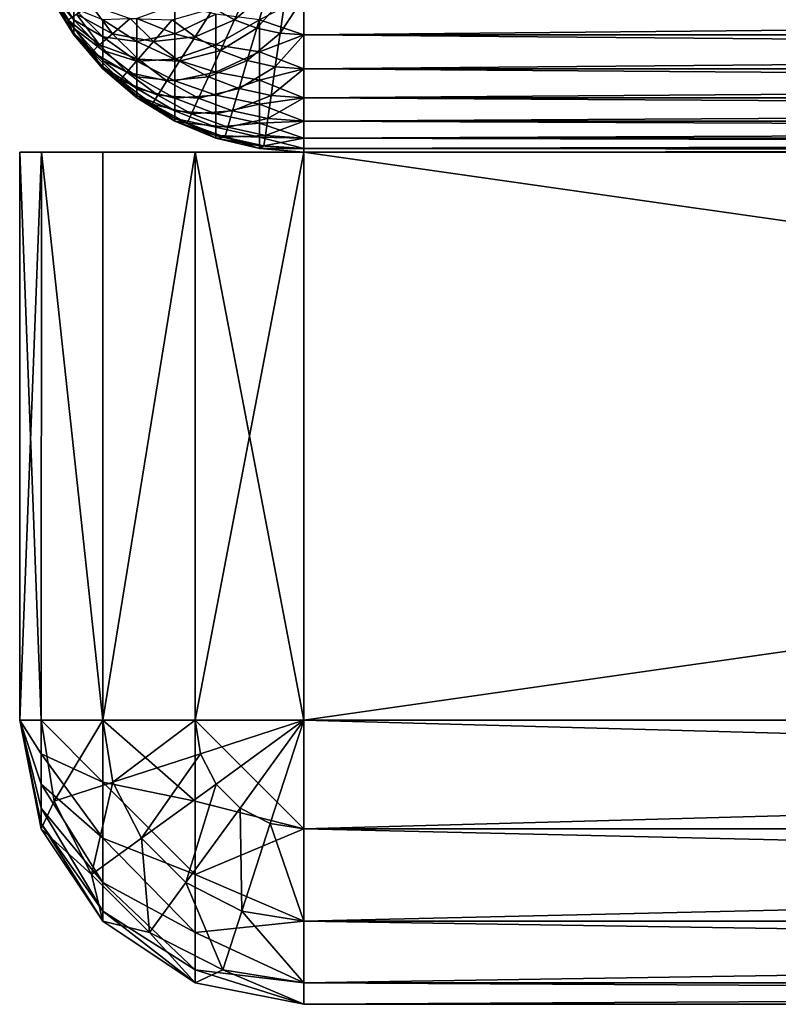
# Model space of a CAD drawing. Header units: millimetres. Extents: x -41 to 11, y -3 to 963.
# Tile 53 of 256: x -8 to -5.33, y -3 to 0.47. Entities that reach past the tile are written whole.
import ezdxf

# ---------------------------------------------------------------- set-up
doc = ezdxf.new("R2010")
doc.units = ezdxf.units.MM
doc.header["$LTSCALE"] = 65.185185
for name, color, linetype in [('3477', 7, 'CONTINUOUS'), ('3493', 7, 'CONTINUOUS'), ('3494', 7, 'CONTINUOUS'), ('3495', 7, 'CONTINUOUS'), ('3496', 7, 'CONTINUOUS'), ('3535', 7, 'CONTINUOUS'), ('3555', 7, 'CONTINUOUS'), ('3556', 7, 'CONTINUOUS'), ('3563', 7, 'CONTINUOUS'), ('3564', 7, 'CONTINUOUS'), ('3565', 7, 'CONTINUOUS'), ('3566', 7, 'CONTINUOUS'), ('3567', 7, 'CONTINUOUS'), ('3568', 7, 'CONTINUOUS'), ('3569', 7, 'CONTINUOUS'), ('3570', 7, 'CONTINUOUS'), ('3571', 7, 'CONTINUOUS'), ('3572', 7, 'CONTINUOUS')]:
    doc.layers.add(name, color=color, linetype=linetype)

msp = doc.modelspace()

# ---------------------------------------------------------------- linework, layer by layer
at = {"layer": '3477', "linetype": 'Continuous'}
for points in [[(-4.9051, 0, 0.9694), (-4.7717, 0, 1.4936), (-7, 0, -7), (-4.9051, 0, 0.9694)], [(-7, 0, -7), (-4.7717, 0, 1.4936), (-7, 0, 7), (-7, 0, -7)], [(-4.981, 0, 0.4351), (-4.9051, 0, 0.9694), (-7, 0, -7), (-4.981, 0, 0.4351)], [(-4.9989, 0, -0.1059), (-4.981, 0, 0.4351), (-7, 0, -7), (-4.9989, 0, -0.1059)], [(-4.9581, 0, -0.6458), (-4.9989, 0, -0.1059), (-7, 0, -7), (-4.9581, 0, -0.6458)], [(-4.8592, 0, -1.1783), (-4.9581, 0, -0.6458), (-7, 0, -7), (-4.8592, 0, -1.1783)], [(-4.7038, 0, -1.6955), (-4.8592, 0, -1.1783), (-7, 0, -7), (-4.7038, 0, -1.6955)], [(-4.4934, 0, -2.1931), (-4.7038, 0, -1.6955), (-7, 0, -7), (-4.4934, 0, -2.1931)], [(-4.2296, 0, -2.6664), (-4.4934, 0, -2.1931), (-7, 0, -7), (-4.2296, 0, -2.6664)], [(-3.9161, 0, -3.1086), (-4.2296, 0, -2.6664), (-7, 0, -7), (-3.9161, 0, -3.1086)], [(-7, 0, 7), (-1.0517, 0, 4.8881), (7, 0, 7), (-7, 0, 7)], [(-2.0455, 0, 4.5624), (-1.557, 0, 4.7514), (-7, 0, 7), (-2.0455, 0, 4.5624)], [(-2.5119, 0, 4.3232), (-2.0455, 0, 4.5624), (-7, 0, 7), (-2.5119, 0, 4.3232)], [(-2.9507, 0, 4.0366), (-2.5119, 0, 4.3232), (-7, 0, 7), (-2.9507, 0, 4.0366)], [(-3.356, 0, 3.7064), (-2.9507, 0, 4.0366), (-7, 0, 7), (-3.356, 0, 3.7064)], [(-3.7259, 0, 3.3344), (-3.356, 0, 3.7064), (-7, 0, 7), (-3.7259, 0, 3.3344)], [(-4.0551, 0, 2.9251), (-3.7259, 0, 3.3344), (-7, 0, 7), (-4.0551, 0, 2.9251)], [(-4.3397, 0, 2.4833), (-4.0551, 0, 2.9251), (-7, 0, 7), (-4.3397, 0, 2.4833)], [(-4.5824, 0, 2.0004), (-4.3397, 0, 2.4833), (-7, 0, 7), (-4.5824, 0, 2.0004)], [(-4.7717, 0, 1.4936), (-4.5824, 0, 2.0004), (-7, 0, 7), (-4.7717, 0, 1.4936)], [(1.4259, 0, -4.7923), (0.901, 0, -4.9182), (-7, 0, -7), (1.4259, 0, -4.7923)], [(7, 0, -7), (1.4259, 0, -4.7923), (-7, 0, -7), (7, 0, -7)], [(-3.557, 0, -3.5139), (-3.9161, 0, -3.1086), (-7, 0, -7), (-3.557, 0, -3.5139)], [(-3.1566, 0, -3.8776), (-3.557, 0, -3.5139), (-7, 0, -7), (-3.1566, 0, -3.8776)], [(-2.7197, 0, -4.1956), (-3.1566, 0, -3.8776), (-7, 0, -7), (-2.7197, 0, -4.1956)], [(-2.2514, 0, -4.4644), (-2.7197, 0, -4.1956), (-7, 0, -7), (-2.2514, 0, -4.4644)], [(-1.757, 0, -4.6811), (-2.2514, 0, -4.4644), (-7, 0, -7), (-1.757, 0, -4.6811)], [(-1.2423, 0, -4.8432), (-1.757, 0, -4.6811), (-7, 0, -7), (-1.2423, 0, -4.8432)], [(-0.7128, 0, -4.9489), (-1.2423, 0, -4.8432), (-7, 0, -7), (-0.7128, 0, -4.9489)], [(-0.1746, 0, -4.9969), (-0.7128, 0, -4.9489), (-7, 0, -7), (-0.1746, 0, -4.9969)], [(0.3658, 0, -4.9866), (-0.1746, 0, -4.9969), (-7, 0, -7), (0.3658, 0, -4.9866)], [(0.901, 0, -4.9182), (0.3658, 0, -4.9866), (-7, 0, -7), (0.901, 0, -4.9182)], [(-1.557, 0, 4.7514), (-1.0517, 0, 4.8881), (-7, 0, 7), (-1.557, 0, 4.7514)]]:
    msp.add_3dface(points, dxfattribs=at)
at = {"layer": '3493', "linetype": 'Continuous'}
for points in [[(-7.8095, 0.4659, 7.2439), (-7.8095, 0.5061, 7.3174), (-7.8914, 0.5878, 7.1882), (-7.8095, 0.4659, 7.2439)], [(-7.8914, 0.5652, 7.1277), (-7.8095, 0.4659, 7.2439), (-7.8914, 0.5878, 7.1882), (-7.8914, 0.5652, 7.1277)], [(-7.8095, 0.4366, 7.1654), (-7.8095, 0.4659, 7.2439), (-7.8914, 0.5652, 7.1277), (-7.8095, 0.4366, 7.1654)], [(-7.8914, 0.5515, 7.0645), (-7.8095, 0.4366, 7.1654), (-7.8914, 0.5652, 7.1277), (-7.8914, 0.5515, 7.0645)], [(-7.8914, 0.5468, 7), (-7.8095, 0.4188, 7.0836), (-7.8914, 0.5515, 7.0645), (-7.8914, 0.5468, 7)], [(-7.8095, 0.4188, 7.0836), (-7.8095, 0.4366, 7.1654), (-7.8914, 0.5515, 7.0645), (-7.8095, 0.4188, 7.0836)], [(-7.8095, 0.4129, 7), (-7.8095, 0.4188, 7.0836), (-7.8914, 0.5468, 7), (-7.8095, 0.4129, 7)], [(-7, 0.546, 7.891), (-7.1564, 0.466, 7.8309), (-7, 0.4122, 7.809), (-7, 0.546, 7.891)], [(-7.7076, 0.4055, 7.3821), (-7.7076, 0.4659, 7.4628), (-7.8095, 0.5061, 7.3174), (-7.7076, 0.4055, 7.3821)], [(-7.8095, 0.4659, 7.2439), (-7.7076, 0.4055, 7.3821), (-7.8095, 0.5061, 7.3174), (-7.8095, 0.4659, 7.2439)], [(-7.4543, 0.4166, 7.6733), (-7.4543, 0.5184, 7.7494), (-7.5882, 0.4704, 7.6112), (-7.4543, 0.4166, 7.6733)], [(-7.4543, 0.4166, 7.6733), (-7.3092, 0.4858, 7.8), (-7.4543, 0.5184, 7.7494), (-7.4543, 0.4166, 7.6733)], [(-7.3092, 0.3772, 7.7187), (-7.3092, 0.4858, 7.8), (-7.4543, 0.4166, 7.6733), (-7.3092, 0.3772, 7.7187)], [(-7.3092, 0.3772, 7.7187), (-7.1564, 0.466, 7.8309), (-7.3092, 0.4858, 7.8), (-7.3092, 0.3772, 7.7187)], [(-7.7076, 0.3572, 7.2936), (-7.7076, 0.4055, 7.3821), (-7.8095, 0.4659, 7.2439), (-7.7076, 0.3572, 7.2936)], [(-7.8095, 0.4366, 7.1654), (-7.7076, 0.3572, 7.2936), (-7.8095, 0.4659, 7.2439), (-7.8095, 0.4366, 7.1654)], [(-7.5882, 0.3888, 7.5296), (-7.5882, 0.4704, 7.6112), (-7.7076, 0.4659, 7.4628), (-7.5882, 0.3888, 7.5296)], [(-7.7076, 0.4055, 7.3821), (-7.5882, 0.3888, 7.5296), (-7.7076, 0.4659, 7.4628), (-7.7076, 0.4055, 7.3821)], [(-7.5882, 0.3888, 7.5296), (-7.4543, 0.4166, 7.6733), (-7.5882, 0.4704, 7.6112), (-7.5882, 0.3888, 7.5296)], [(-7.1564, 0.3532, 7.7464), (-7.1564, 0.466, 7.8309), (-7.3092, 0.3772, 7.7187), (-7.1564, 0.3532, 7.7464)], [(-7.1564, 0.466, 7.8309), (-7.1564, 0.3532, 7.7464), (-7, 0.4122, 7.809), (-7.1564, 0.466, 7.8309)], [(-7.7076, 0.322, 7.1991), (-7.7076, 0.3572, 7.2936), (-7.8095, 0.4366, 7.1654), (-7.7076, 0.322, 7.1991)], [(-7.8095, 0.4188, 7.0836), (-7.7076, 0.322, 7.1991), (-7.8095, 0.4366, 7.1654), (-7.8095, 0.4188, 7.0836)], [(-7.7076, 0.3005, 7.1006), (-7.7076, 0.322, 7.1991), (-7.8095, 0.4188, 7.0836), (-7.7076, 0.3005, 7.1006)], [(-7.8095, 0.4129, 7), (-7.7076, 0.3005, 7.1006), (-7.8095, 0.4188, 7.0836), (-7.8095, 0.4129, 7)], [(-7.4543, 0.3267, 7.5834), (-7.4543, 0.4166, 7.6733), (-7.5882, 0.3888, 7.5296), (-7.4543, 0.3267, 7.5834)], [(-7.4543, 0.3267, 7.5834), (-7.3092, 0.3772, 7.7187), (-7.4543, 0.4166, 7.6733), (-7.4543, 0.3267, 7.5834)], [(-7.7076, 0.2933, 7), (-7.7076, 0.3005, 7.1006), (-7.8095, 0.4129, 7), (-7.7076, 0.2933, 7)], [(-7.7076, 0.3572, 7.2936), (-7.5882, 0.3196, 7.4372), (-7.7076, 0.4055, 7.3821), (-7.7076, 0.3572, 7.2936)], [(-7.5882, 0.3196, 7.4372), (-7.5882, 0.3888, 7.5296), (-7.7076, 0.4055, 7.3821), (-7.5882, 0.3196, 7.4372)], [(-7.5882, 0.3196, 7.4372), (-7.4543, 0.3267, 7.5834), (-7.5882, 0.3888, 7.5296), (-7.5882, 0.3196, 7.4372)], [(-7, 0.4122, 7.809), (-7.1564, 0.3532, 7.7464), (-7, 0.2929, 7.7071), (-7, 0.4122, 7.809)], [(-7.5882, 0.2643, 7.336), (-7.5882, 0.3196, 7.4372), (-7.7076, 0.3572, 7.2936), (-7.5882, 0.2643, 7.336)], [(-7.7076, 0.322, 7.1991), (-7.5882, 0.2643, 7.336), (-7.7076, 0.3572, 7.2936), (-7.7076, 0.322, 7.1991)], [(-7.3092, 0.2813, 7.6228), (-7.3092, 0.3772, 7.7187), (-7.4543, 0.3267, 7.5834), (-7.3092, 0.2813, 7.6228)], [(-7.3092, 0.2813, 7.6228), (-7.1564, 0.3532, 7.7464), (-7.3092, 0.3772, 7.7187), (-7.3092, 0.2813, 7.6228)], [(-7.1564, 0.2536, 7.6468), (-7.1564, 0.3532, 7.7464), (-7.3092, 0.2813, 7.6228), (-7.1564, 0.2536, 7.6468)], [(-7.1564, 0.3532, 7.7464), (-7.1564, 0.2536, 7.6468), (-7, 0.2929, 7.7071), (-7.1564, 0.3532, 7.7464)], [(-7.5882, 0.224, 7.2278), (-7.5882, 0.2643, 7.336), (-7.7076, 0.322, 7.1991), (-7.5882, 0.224, 7.2278)], [(-7.7076, 0.3005, 7.1006), (-7.5882, 0.224, 7.2278), (-7.7076, 0.322, 7.1991), (-7.7076, 0.3005, 7.1006)], [(-7.4543, 0.2506, 7.4816), (-7.4543, 0.3267, 7.5834), (-7.5882, 0.3196, 7.4372), (-7.4543, 0.2506, 7.4816)], [(-7.5882, 0.2643, 7.336), (-7.4543, 0.2506, 7.4816), (-7.5882, 0.3196, 7.4372), (-7.5882, 0.2643, 7.336)], [(-7.4543, 0.2506, 7.4816), (-7.3092, 0.2813, 7.6228), (-7.4543, 0.3267, 7.5834), (-7.4543, 0.2506, 7.4816)], [(-7.5882, 0.1995, 7.1151), (-7.5882, 0.224, 7.2278), (-7.7076, 0.3005, 7.1006), (-7.5882, 0.1995, 7.1151)], [(-7.7076, 0.2933, 7), (-7.5882, 0.1995, 7.1151), (-7.7076, 0.3005, 7.1006), (-7.7076, 0.2933, 7)], [(-7.5882, 0.1913, 7), (-7.5882, 0.1995, 7.1151), (-7.7076, 0.2933, 7), (-7.5882, 0.1913, 7)], [(-7.3092, 0.2, 7.5142), (-7.3092, 0.2813, 7.6228), (-7.4543, 0.2506, 7.4816), (-7.3092, 0.2, 7.5142)], [(-7.3092, 0.2, 7.5142), (-7.1564, 0.2536, 7.6468), (-7.3092, 0.2813, 7.6228), (-7.3092, 0.2, 7.5142)], [(-7, 0.2929, 7.7071), (-7.1564, 0.2536, 7.6468), (-7, 0.191, 7.5878), (-7, 0.2929, 7.7071)], [(-7.4543, 0.1896, 7.3701), (-7.4543, 0.2506, 7.4816), (-7.5882, 0.2643, 7.336), (-7.4543, 0.1896, 7.3701)], [(-7.5882, 0.224, 7.2278), (-7.4543, 0.1896, 7.3701), (-7.5882, 0.2643, 7.336), (-7.5882, 0.224, 7.2278)], [(-7.4543, 0.1896, 7.3701), (-7.3092, 0.2, 7.5142), (-7.4543, 0.2506, 7.4816), (-7.4543, 0.1896, 7.3701)], [(-7.1564, 0.1691, 7.534), (-7.1564, 0.2536, 7.6468), (-7.3092, 0.2, 7.5142), (-7.1564, 0.1691, 7.534)], [(-7.1564, 0.2536, 7.6468), (-7.1564, 0.1691, 7.534), (-7, 0.191, 7.5878), (-7.1564, 0.2536, 7.6468)], [(-7.4543, 0.1452, 7.251), (-7.4543, 0.1896, 7.3701), (-7.5882, 0.224, 7.2278), (-7.4543, 0.1452, 7.251)], [(-7.5882, 0.1995, 7.1151), (-7.4543, 0.1452, 7.251), (-7.5882, 0.224, 7.2278), (-7.5882, 0.1995, 7.1151)], [(-7.4543, 0.1182, 7.1268), (-7.4543, 0.1452, 7.251), (-7.5882, 0.1995, 7.1151), (-7.4543, 0.1182, 7.1268)], [(-7.5882, 0.1913, 7), (-7.4543, 0.1182, 7.1268), (-7.5882, 0.1995, 7.1151), (-7.5882, 0.1913, 7)], [(-7.4543, 0.1091, 7), (-7.4543, 0.1182, 7.1268), (-7.5882, 0.1913, 7), (-7.4543, 0.1091, 7)], [(-7.3092, 0.1349, 7.3951), (-7.3092, 0.2, 7.5142), (-7.4543, 0.1896, 7.3701), (-7.3092, 0.1349, 7.3951)], [(-7.4543, 0.1452, 7.251), (-7.3092, 0.1349, 7.3951), (-7.4543, 0.1896, 7.3701), (-7.4543, 0.1452, 7.251)], [(-7.3092, 0.1349, 7.3951), (-7.1564, 0.1691, 7.534), (-7.3092, 0.2, 7.5142), (-7.3092, 0.1349, 7.3951)], [(-7, 0.191, 7.5878), (-7.1564, 0.1691, 7.534), (-7, 0.109, 7.454), (-7, 0.191, 7.5878)], [(-7.3092, 0.0875, 7.2679), (-7.3092, 0.1349, 7.3951), (-7.4543, 0.1452, 7.251), (-7.3092, 0.0875, 7.2679)], [(-7.4543, 0.1182, 7.1268), (-7.3092, 0.0875, 7.2679), (-7.4543, 0.1452, 7.251), (-7.4543, 0.1182, 7.1268)], [(-7.1564, 0.1016, 7.4103), (-7.1564, 0.1691, 7.534), (-7.3092, 0.1349, 7.3951), (-7.1564, 0.1016, 7.4103)], [(-7.1564, 0.1691, 7.534), (-7.1564, 0.1016, 7.4103), (-7, 0.109, 7.454), (-7.1564, 0.1691, 7.534)], [(-7.3092, 0.0587, 7.1353), (-7.3092, 0.0875, 7.2679), (-7.4543, 0.1182, 7.1268), (-7.3092, 0.0587, 7.1353)], [(-7.4543, 0.1091, 7), (-7.3092, 0.0587, 7.1353), (-7.4543, 0.1182, 7.1268), (-7.4543, 0.1091, 7)], [(-7.3092, 0.049, 7), (-7.3092, 0.0587, 7.1353), (-7.4543, 0.1091, 7), (-7.3092, 0.049, 7)], [(-7.3092, 0.0875, 7.2679), (-7.1564, 0.1016, 7.4103), (-7.3092, 0.1349, 7.3951), (-7.3092, 0.0875, 7.2679)], [(-7, 0.109, 7.454), (-7.1564, 0.1016, 7.4103), (-7, 0.0489, 7.309), (-7, 0.109, 7.454)], [(-7.1564, 0.0523, 7.2783), (-7.1564, 0.1016, 7.4103), (-7.3092, 0.0875, 7.2679), (-7.1564, 0.0523, 7.2783)], [(-7.3092, 0.0587, 7.1353), (-7.1564, 0.0523, 7.2783), (-7.3092, 0.0875, 7.2679), (-7.3092, 0.0587, 7.1353)], [(-7.1564, 0.1016, 7.4103), (-7.1564, 0.0523, 7.2783), (-7, 0.0489, 7.309), (-7.1564, 0.1016, 7.4103)], [(-7.3092, 0.049, 7), (-7.1564, 0.0224, 7.1406), (-7.3092, 0.0587, 7.1353), (-7.3092, 0.049, 7)], [(-7.1564, 0.0224, 7.1406), (-7.1564, 0.0523, 7.2783), (-7.3092, 0.0587, 7.1353), (-7.1564, 0.0224, 7.1406)], [(-7.1564, 0.0123, 7), (-7.1564, 0.0224, 7.1406), (-7.3092, 0.049, 7), (-7.1564, 0.0123, 7)], [(-7.1564, 0.0523, 7.2783), (-7.1564, 0.0224, 7.1406), (-7, 0.0123, 7.1564), (-7.1564, 0.0523, 7.2783)], [(-7, 0.0489, 7.309), (-7.1564, 0.0523, 7.2783), (-7, 0.0123, 7.1564), (-7, 0.0489, 7.309)], [(-7.1564, 0.0224, 7.1406), (-7.1564, 0.0123, 7), (-7, 0.0123, 7.1564), (-7.1564, 0.0224, 7.1406)], [(-7.1564, 0.0123, 7), (-7, 0, 7), (-7, 0.0123, 7.1564), (-7.1564, 0.0123, 7)]]:
    msp.add_3dface(points, dxfattribs=at)
at = {"layer": '3494', "linetype": 'Continuous'}
for points in [[(-7.8095, 0.4129, 7), (-7.8914, 0.5468, 7), (-7.891, 0.546, -7), (-7.8095, 0.4129, 7)], [(-7.809, 0.4122, -7), (-7.8095, 0.4129, 7), (-7.891, 0.546, -7), (-7.809, 0.4122, -7)], [(-7.7076, 0.2933, 7), (-7.8095, 0.4129, 7), (-7.809, 0.4122, -7), (-7.7076, 0.2933, 7)], [(-7.7071, 0.2929, -7), (-7.7076, 0.2933, 7), (-7.809, 0.4122, -7), (-7.7071, 0.2929, -7)], [(-7.5882, 0.1913, 7), (-7.7076, 0.2933, 7), (-7.7071, 0.2929, -7), (-7.5882, 0.1913, 7)], [(-7.5878, 0.191, -7), (-7.5882, 0.1913, 7), (-7.7071, 0.2929, -7), (-7.5878, 0.191, -7)], [(-7.4543, 0.1091, 7), (-7.5882, 0.1913, 7), (-7.5878, 0.191, -7), (-7.4543, 0.1091, 7)], [(-7.454, 0.109, -7), (-7.4543, 0.1091, 7), (-7.5878, 0.191, -7), (-7.454, 0.109, -7)], [(-7.3092, 0.049, 7), (-7.4543, 0.1091, 7), (-7.454, 0.109, -7), (-7.3092, 0.049, 7)], [(-7.309, 0.0489, -7), (-7.3092, 0.049, 7), (-7.454, 0.109, -7), (-7.309, 0.0489, -7)], [(-7.1564, 0.0123, 7), (-7.3092, 0.049, 7), (-7.1564, 0.0123, -7), (-7.1564, 0.0123, 7)], [(-7.1564, 0.0123, -7), (-7.3092, 0.049, 7), (-7.309, 0.0489, -7), (-7.1564, 0.0123, -7)], [(-7, 0, -7), (-7, 0, 7), (-7.1564, 0.0123, 7), (-7, 0, -7)], [(-7, 0, -7), (-7.1564, 0.0123, 7), (-7.1564, 0.0123, -7), (-7, 0, -7)]]:
    msp.add_3dface(points, dxfattribs=at)
at = {"layer": '3495', "linetype": 'Continuous'}
for points in [[(-7.2439, 0.4659, -7.8095), (-7.3174, 0.5061, -7.8095), (-7.1882, 0.5878, -7.8914), (-7.2439, 0.4659, -7.8095)], [(-7.1277, 0.5652, -7.8914), (-7.2439, 0.4659, -7.8095), (-7.1882, 0.5878, -7.8914), (-7.1277, 0.5652, -7.8914)], [(-7.1654, 0.4366, -7.8095), (-7.2439, 0.4659, -7.8095), (-7.1277, 0.5652, -7.8914), (-7.1654, 0.4366, -7.8095)], [(-7.0645, 0.5515, -7.8914), (-7.1654, 0.4366, -7.8095), (-7.1277, 0.5652, -7.8914), (-7.0645, 0.5515, -7.8914)], [(-7.809, 0.4122, -7), (-7.891, 0.546, -7), (-7.8309, 0.466, -7.1564), (-7.809, 0.4122, -7)], [(-7.0836, 0.4188, -7.8095), (-7.1654, 0.4366, -7.8095), (-7.0645, 0.5515, -7.8914), (-7.0836, 0.4188, -7.8095)], [(-7, 0.5468, -7.8914), (-7.0836, 0.4188, -7.8095), (-7.0645, 0.5515, -7.8914), (-7, 0.5468, -7.8914)], [(-7, 0.4129, -7.8095), (-7.0836, 0.4188, -7.8095), (-7, 0.5468, -7.8914), (-7, 0.4129, -7.8095)], [(-7.7187, 0.3772, -7.3092), (-7.8309, 0.466, -7.1564), (-7.8, 0.4858, -7.3092), (-7.7187, 0.3772, -7.3092)], [(-7.6733, 0.4166, -7.4543), (-7.8, 0.4858, -7.3092), (-7.7494, 0.5184, -7.4543), (-7.6733, 0.4166, -7.4543)], [(-7.7187, 0.3772, -7.3092), (-7.8, 0.4858, -7.3092), (-7.6733, 0.4166, -7.4543), (-7.7187, 0.3772, -7.3092)], [(-7.6733, 0.4166, -7.4543), (-7.7494, 0.5184, -7.4543), (-7.6112, 0.4704, -7.5882), (-7.6733, 0.4166, -7.4543)], [(-7.3821, 0.4055, -7.7076), (-7.4628, 0.4659, -7.7076), (-7.3174, 0.5061, -7.8095), (-7.3821, 0.4055, -7.7076)], [(-7.2439, 0.4659, -7.8095), (-7.3821, 0.4055, -7.7076), (-7.3174, 0.5061, -7.8095), (-7.2439, 0.4659, -7.8095)], [(-7.7464, 0.3532, -7.1564), (-7.8309, 0.466, -7.1564), (-7.7187, 0.3772, -7.3092), (-7.7464, 0.3532, -7.1564)], [(-7.7464, 0.3532, -7.1564), (-7.809, 0.4122, -7), (-7.8309, 0.466, -7.1564), (-7.7464, 0.3532, -7.1564)], [(-7.5296, 0.3888, -7.5882), (-7.6733, 0.4166, -7.4543), (-7.6112, 0.4704, -7.5882), (-7.5296, 0.3888, -7.5882)], [(-7.5296, 0.3888, -7.5882), (-7.6112, 0.4704, -7.5882), (-7.4628, 0.4659, -7.7076), (-7.5296, 0.3888, -7.5882)], [(-7.3821, 0.4055, -7.7076), (-7.5296, 0.3888, -7.5882), (-7.4628, 0.4659, -7.7076), (-7.3821, 0.4055, -7.7076)], [(-7.2936, 0.3572, -7.7076), (-7.3821, 0.4055, -7.7076), (-7.2439, 0.4659, -7.8095), (-7.2936, 0.3572, -7.7076)], [(-7.1654, 0.4366, -7.8095), (-7.2936, 0.3572, -7.7076), (-7.2439, 0.4659, -7.8095), (-7.1654, 0.4366, -7.8095)], [(-7.5834, 0.3267, -7.4543), (-7.7187, 0.3772, -7.3092), (-7.6733, 0.4166, -7.4543), (-7.5834, 0.3267, -7.4543)], [(-7.5834, 0.3267, -7.4543), (-7.6733, 0.4166, -7.4543), (-7.5296, 0.3888, -7.5882), (-7.5834, 0.3267, -7.4543)], [(-7.1991, 0.322, -7.7076), (-7.2936, 0.3572, -7.7076), (-7.1654, 0.4366, -7.8095), (-7.1991, 0.322, -7.7076)], [(-7.0836, 0.4188, -7.8095), (-7.1991, 0.322, -7.7076), (-7.1654, 0.4366, -7.8095), (-7.0836, 0.4188, -7.8095)], [(-7.1006, 0.3005, -7.7076), (-7.1991, 0.322, -7.7076), (-7.0836, 0.4188, -7.8095), (-7.1006, 0.3005, -7.7076)], [(-7, 0.4129, -7.8095), (-7.1006, 0.3005, -7.7076), (-7.0836, 0.4188, -7.8095), (-7, 0.4129, -7.8095)], [(-7.7071, 0.2929, -7), (-7.809, 0.4122, -7), (-7.7464, 0.3532, -7.1564), (-7.7071, 0.2929, -7)], [(-7.4372, 0.3196, -7.5882), (-7.5834, 0.3267, -7.4543), (-7.5296, 0.3888, -7.5882), (-7.4372, 0.3196, -7.5882)], [(-7.4372, 0.3196, -7.5882), (-7.5296, 0.3888, -7.5882), (-7.3821, 0.4055, -7.7076), (-7.4372, 0.3196, -7.5882)], [(-7.2936, 0.3572, -7.7076), (-7.4372, 0.3196, -7.5882), (-7.3821, 0.4055, -7.7076), (-7.2936, 0.3572, -7.7076)], [(-7, 0.2933, -7.7076), (-7.1006, 0.3005, -7.7076), (-7, 0.4129, -7.8095), (-7, 0.2933, -7.7076)], [(-7.6228, 0.2813, -7.3092), (-7.7464, 0.3532, -7.1564), (-7.7187, 0.3772, -7.3092), (-7.6228, 0.2813, -7.3092)], [(-7.6468, 0.2536, -7.1564), (-7.7464, 0.3532, -7.1564), (-7.6228, 0.2813, -7.3092), (-7.6468, 0.2536, -7.1564)], [(-7.6468, 0.2536, -7.1564), (-7.7071, 0.2929, -7), (-7.7464, 0.3532, -7.1564), (-7.6468, 0.2536, -7.1564)], [(-7.6228, 0.2813, -7.3092), (-7.7187, 0.3772, -7.3092), (-7.5834, 0.3267, -7.4543), (-7.6228, 0.2813, -7.3092)], [(-7.336, 0.2643, -7.5882), (-7.4372, 0.3196, -7.5882), (-7.2936, 0.3572, -7.7076), (-7.336, 0.2643, -7.5882)], [(-7.1991, 0.322, -7.7076), (-7.336, 0.2643, -7.5882), (-7.2936, 0.3572, -7.7076), (-7.1991, 0.322, -7.7076)], [(-7.4816, 0.2506, -7.4543), (-7.6228, 0.2813, -7.3092), (-7.5834, 0.3267, -7.4543), (-7.4816, 0.2506, -7.4543)], [(-7.4816, 0.2506, -7.4543), (-7.5834, 0.3267, -7.4543), (-7.4372, 0.3196, -7.5882), (-7.4816, 0.2506, -7.4543)], [(-7.336, 0.2643, -7.5882), (-7.4816, 0.2506, -7.4543), (-7.4372, 0.3196, -7.5882), (-7.336, 0.2643, -7.5882)], [(-7.2278, 0.224, -7.5882), (-7.336, 0.2643, -7.5882), (-7.1991, 0.322, -7.7076), (-7.2278, 0.224, -7.5882)], [(-7.1006, 0.3005, -7.7076), (-7.2278, 0.224, -7.5882), (-7.1991, 0.322, -7.7076), (-7.1006, 0.3005, -7.7076)], [(-7.5878, 0.191, -7), (-7.7071, 0.2929, -7), (-7.6468, 0.2536, -7.1564), (-7.5878, 0.191, -7)], [(-7.5142, 0.2, -7.3092), (-7.6468, 0.2536, -7.1564), (-7.6228, 0.2813, -7.3092), (-7.5142, 0.2, -7.3092)], [(-7.5142, 0.2, -7.3092), (-7.6228, 0.2813, -7.3092), (-7.4816, 0.2506, -7.4543), (-7.5142, 0.2, -7.3092)], [(-7.1151, 0.1995, -7.5882), (-7.2278, 0.224, -7.5882), (-7.1006, 0.3005, -7.7076), (-7.1151, 0.1995, -7.5882)], [(-7, 0.2933, -7.7076), (-7.1151, 0.1995, -7.5882), (-7.1006, 0.3005, -7.7076), (-7, 0.2933, -7.7076)], [(-7, 0.1913, -7.5882), (-7.1151, 0.1995, -7.5882), (-7, 0.2933, -7.7076), (-7, 0.1913, -7.5882)], [(-7.534, 0.1691, -7.1564), (-7.6468, 0.2536, -7.1564), (-7.5142, 0.2, -7.3092), (-7.534, 0.1691, -7.1564)], [(-7.534, 0.1691, -7.1564), (-7.5878, 0.191, -7), (-7.6468, 0.2536, -7.1564), (-7.534, 0.1691, -7.1564)], [(-7.3701, 0.1896, -7.4543), (-7.5142, 0.2, -7.3092), (-7.4816, 0.2506, -7.4543), (-7.3701, 0.1896, -7.4543)], [(-7.3701, 0.1896, -7.4543), (-7.4816, 0.2506, -7.4543), (-7.336, 0.2643, -7.5882), (-7.3701, 0.1896, -7.4543)], [(-7.2278, 0.224, -7.5882), (-7.3701, 0.1896, -7.4543), (-7.336, 0.2643, -7.5882), (-7.2278, 0.224, -7.5882)], [(-7.251, 0.1452, -7.4543), (-7.3701, 0.1896, -7.4543), (-7.2278, 0.224, -7.5882), (-7.251, 0.1452, -7.4543)], [(-7.1151, 0.1995, -7.5882), (-7.251, 0.1452, -7.4543), (-7.2278, 0.224, -7.5882), (-7.1151, 0.1995, -7.5882)], [(-7.454, 0.109, -7), (-7.5878, 0.191, -7), (-7.534, 0.1691, -7.1564), (-7.454, 0.109, -7)], [(-7.3951, 0.1349, -7.3092), (-7.534, 0.1691, -7.1564), (-7.5142, 0.2, -7.3092), (-7.3951, 0.1349, -7.3092)], [(-7.3951, 0.1349, -7.3092), (-7.5142, 0.2, -7.3092), (-7.3701, 0.1896, -7.4543), (-7.3951, 0.1349, -7.3092)], [(-7.251, 0.1452, -7.4543), (-7.3951, 0.1349, -7.3092), (-7.3701, 0.1896, -7.4543), (-7.251, 0.1452, -7.4543)], [(-7.1268, 0.1182, -7.4543), (-7.251, 0.1452, -7.4543), (-7.1151, 0.1995, -7.5882), (-7.1268, 0.1182, -7.4543)], [(-7, 0.1913, -7.5882), (-7.1268, 0.1182, -7.4543), (-7.1151, 0.1995, -7.5882), (-7, 0.1913, -7.5882)], [(-7, 0.1091, -7.4543), (-7.1268, 0.1182, -7.4543), (-7, 0.1913, -7.5882), (-7, 0.1091, -7.4543)], [(-7.4103, 0.1016, -7.1564), (-7.534, 0.1691, -7.1564), (-7.3951, 0.1349, -7.3092), (-7.4103, 0.1016, -7.1564)], [(-7.4103, 0.1016, -7.1564), (-7.454, 0.109, -7), (-7.534, 0.1691, -7.1564), (-7.4103, 0.1016, -7.1564)], [(-7.2679, 0.0875, -7.3092), (-7.3951, 0.1349, -7.3092), (-7.251, 0.1452, -7.4543), (-7.2679, 0.0875, -7.3092)], [(-7.1268, 0.1182, -7.4543), (-7.2679, 0.0875, -7.3092), (-7.251, 0.1452, -7.4543), (-7.1268, 0.1182, -7.4543)], [(-7.309, 0.0489, -7), (-7.454, 0.109, -7), (-7.4103, 0.1016, -7.1564), (-7.309, 0.0489, -7)], [(-7.2679, 0.0875, -7.3092), (-7.4103, 0.1016, -7.1564), (-7.3951, 0.1349, -7.3092), (-7.2679, 0.0875, -7.3092)], [(-7.1353, 0.0587, -7.3092), (-7.2679, 0.0875, -7.3092), (-7.1268, 0.1182, -7.4543), (-7.1353, 0.0587, -7.3092)], [(-7, 0.1091, -7.4543), (-7.1353, 0.0587, -7.3092), (-7.1268, 0.1182, -7.4543), (-7, 0.1091, -7.4543)], [(-7, 0.049, -7.3092), (-7.1353, 0.0587, -7.3092), (-7, 0.1091, -7.4543), (-7, 0.049, -7.3092)], [(-7.2783, 0.0523, -7.1564), (-7.4103, 0.1016, -7.1564), (-7.2679, 0.0875, -7.3092), (-7.2783, 0.0523, -7.1564)], [(-7.2783, 0.0523, -7.1564), (-7.309, 0.0489, -7), (-7.4103, 0.1016, -7.1564), (-7.2783, 0.0523, -7.1564)], [(-7.1353, 0.0587, -7.3092), (-7.2783, 0.0523, -7.1564), (-7.2679, 0.0875, -7.3092), (-7.1353, 0.0587, -7.3092)], [(-7.1564, 0.0123, -7), (-7.309, 0.0489, -7), (-7.2783, 0.0523, -7.1564), (-7.1564, 0.0123, -7)], [(-7.1406, 0.0224, -7.1564), (-7.2783, 0.0523, -7.1564), (-7.1353, 0.0587, -7.3092), (-7.1406, 0.0224, -7.1564)], [(-7.1406, 0.0224, -7.1564), (-7.1564, 0.0123, -7), (-7.2783, 0.0523, -7.1564), (-7.1406, 0.0224, -7.1564)], [(-7, 0.049, -7.3092), (-7.1406, 0.0224, -7.1564), (-7.1353, 0.0587, -7.3092), (-7, 0.049, -7.3092)], [(-7, 0.0123, -7.1564), (-7.1406, 0.0224, -7.1564), (-7, 0.049, -7.3092), (-7, 0.0123, -7.1564)], [(-7, 0.0123, -7.1564), (-7.1564, 0.0123, -7), (-7.1406, 0.0224, -7.1564), (-7, 0.0123, -7.1564)], [(-7, 0, -7), (-7.1564, 0.0123, -7), (-7, 0.0123, -7.1564), (-7, 0, -7)]]:
    msp.add_3dface(points, dxfattribs=at)
at = {"layer": '3496', "linetype": 'Continuous'}
for points in [[(-7, 0.4129, -7.8095), (-7, 0.5468, -7.8914), (7, 0.546, -7.891), (-7, 0.4129, -7.8095)], [(7, 0.4122, -7.809), (-7, 0.4129, -7.8095), (7, 0.546, -7.891), (7, 0.4122, -7.809)], [(-7, 0.2933, -7.7076), (-7, 0.4129, -7.8095), (7, 0.4122, -7.809), (-7, 0.2933, -7.7076)], [(7, 0.2929, -7.7071), (-7, 0.2933, -7.7076), (7, 0.4122, -7.809), (7, 0.2929, -7.7071)], [(-7, 0.1913, -7.5882), (-7, 0.2933, -7.7076), (7, 0.2929, -7.7071), (-7, 0.1913, -7.5882)], [(7, 0.191, -7.5878), (-7, 0.1913, -7.5882), (7, 0.2929, -7.7071), (7, 0.191, -7.5878)], [(-7, 0.1091, -7.4543), (-7, 0.1913, -7.5882), (7, 0.191, -7.5878), (-7, 0.1091, -7.4543)], [(7, 0.109, -7.454), (-7, 0.1091, -7.4543), (7, 0.191, -7.5878), (7, 0.109, -7.454)], [(-7, 0.049, -7.3092), (-7, 0.1091, -7.4543), (7, 0.109, -7.454), (-7, 0.049, -7.3092)], [(7, 0.0489, -7.309), (-7, 0.049, -7.3092), (7, 0.109, -7.454), (7, 0.0489, -7.309)], [(7, 0.0123, -7.1564), (-7, 0.049, -7.3092), (7, 0.0489, -7.309), (7, 0.0123, -7.1564)], [(-7, 0.0123, -7.1564), (-7, 0.049, -7.3092), (7, 0.0123, -7.1564), (-7, 0.0123, -7.1564)], [(7, 0, -7), (-7, 0, -7), (-7, 0.0123, -7.1564), (7, 0, -7)], [(7, 0, -7), (-7, 0.0123, -7.1564), (7, 0.0123, -7.1564), (7, 0, -7)]]:
    msp.add_3dface(points, dxfattribs=at)
at = {"layer": '3535', "linetype": 'Continuous'}
for points in [[(7, 0.5468, 7.8914), (-7, 0.546, 7.891), (7, 0.4129, 7.8095), (7, 0.5468, 7.8914)], [(-7, 0.546, 7.891), (-7, 0.4122, 7.809), (7, 0.4129, 7.8095), (-7, 0.546, 7.891)], [(7, 0.4129, 7.8095), (-7, 0.4122, 7.809), (7, 0.2933, 7.7076), (7, 0.4129, 7.8095)], [(-7, 0.4122, 7.809), (-7, 0.2929, 7.7071), (7, 0.2933, 7.7076), (-7, 0.4122, 7.809)], [(7, 0.2933, 7.7076), (-7, 0.2929, 7.7071), (7, 0.1913, 7.5882), (7, 0.2933, 7.7076)], [(-7, 0.2929, 7.7071), (-7, 0.191, 7.5878), (7, 0.1913, 7.5882), (-7, 0.2929, 7.7071)], [(7, 0.1913, 7.5882), (-7, 0.191, 7.5878), (7, 0.1091, 7.4543), (7, 0.1913, 7.5882)], [(-7, 0.191, 7.5878), (-7, 0.109, 7.454), (7, 0.1091, 7.4543), (-7, 0.191, 7.5878)], [(7, 0.1091, 7.4543), (-7, 0.109, 7.454), (7, 0.049, 7.3092), (7, 0.1091, 7.4543)], [(-7, 0.109, 7.454), (-7, 0.0489, 7.309), (7, 0.049, 7.3092), (-7, 0.109, 7.454)], [(7, 0.049, 7.3092), (-7, 0.0123, 7.1564), (7, 0.0123, 7.1564), (7, 0.049, 7.3092)], [(-7, 0.0489, 7.309), (-7, 0.0123, 7.1564), (7, 0.049, 7.3092), (-7, 0.0489, 7.309)], [(-7, 0, 7), (7, 0, 7), (7, 0.0123, 7.1564), (-7, 0, 7)], [(-7, 0.0123, 7.1564), (-7, 0, 7), (7, 0.0123, 7.1564), (-7, 0.0123, 7.1564)]]:
    msp.add_3dface(points, dxfattribs=at)
at = {"layer": '3555', "linetype": 'Continuous'}
for points in [[(-7, -3, 7), (-7, -3, -7), (7, -3, 7), (-7, -3, 7)], [(7, -3, 7), (-7, -3, -7), (7, -3, -7), (7, -3, 7)]]:
    msp.add_3dface(points, dxfattribs=at)
at = {"layer": '3556', "linetype": 'Continuous'}
for points in [[(-7, -2, -8), (7, -2.382, -7.9242), (-7, -2.3827, -7.9239), (-7, -2, -8)], [(7, -2, -8), (7, -2.382, -7.9242), (-7, -2, -8), (7, -2, -8)], [(7, -2.382, -7.9242), (7, -2.7068, -7.7074), (-7, -2.3827, -7.9239), (7, -2.382, -7.9242)], [(-7, -2.3827, -7.9239), (7, -2.7068, -7.7074), (-7, -2.7071, -7.7071), (-7, -2.3827, -7.9239)], [(7, -2.7068, -7.7074), (7, -2.9239, -7.3827), (-7, -2.7071, -7.7071), (7, -2.7068, -7.7074)], [(-7, -2.7071, -7.7071), (7, -2.9239, -7.3827), (-7, -2.9239, -7.3827), (-7, -2.7071, -7.7071)], [(7, -2.9239, -7.3827), (7, -3, -7), (-7, -2.9239, -7.3827), (7, -2.9239, -7.3827)], [(7, -3, -7), (-7, -3, -7), (-7, -2.9239, -7.3827), (7, -3, -7)]]:
    msp.add_3dface(points, dxfattribs=at)
at = {"layer": '3563', "linetype": 'Continuous'}
for points in [[(-7, -2, 8), (7, -2, 8), (-7, 0, 8), (-7, -2, 8)], [(7, -2, 8), (7, 0, 8), (-7, 0, 8), (7, -2, 8)]]:
    msp.add_3dface(points, dxfattribs=at)
at = {"layer": '3564', "linetype": 'Continuous'}
for points in [[(7, -2, 8), (-7, -2, 8), (-7, -2.382, 7.9242), (7, -2, 8)], [(7, -2.3827, 7.9239), (7, -2, 8), (-7, -2.382, 7.9242), (7, -2.3827, 7.9239)], [(-7, -2.7068, 7.7074), (7, -2.3827, 7.9239), (-7, -2.382, 7.9242), (-7, -2.7068, 7.7074)], [(7, -2.7071, 7.7071), (7, -2.3827, 7.9239), (-7, -2.7068, 7.7074), (7, -2.7071, 7.7071)], [(-7, -2.9239, 7.3827), (7, -2.7071, 7.7071), (-7, -2.7068, 7.7074), (-7, -2.9239, 7.3827)], [(7, -2.9239, 7.3827), (7, -2.7071, 7.7071), (-7, -2.9239, 7.3827), (7, -2.9239, 7.3827)], [(-7, -3, 7), (7, -3, 7), (7, -2.9239, 7.3827), (-7, -3, 7)], [(-7, -3, 7), (7, -2.9239, 7.3827), (-7, -2.9239, 7.3827), (-7, -3, 7)]]:
    msp.add_3dface(points, dxfattribs=at)
at = {"layer": '3565', "linetype": 'Continuous'}
for points in [[(-7.9239, -2, 7.3827), (-8, -2, 7), (-7.9239, -2.3827, 7), (-7.9239, -2, 7.3827)], [(-7.9239, -2, 7.3827), (-7.8787, -2.2855, 7.3827), (-7.7068, -2, 7.7074), (-7.9239, -2, 7.3827)], [(-7.8787, -2.2855, 7.3827), (-7.9239, -2, 7.3827), (-7.9239, -2.3827, 7), (-7.8787, -2.2855, 7.3827)], [(-7.7068, -2, 7.7074), (-7.8787, -2.2855, 7.3827), (-7.6722, -2.2184, 7.7074), (-7.7068, -2, 7.7074)], [(-7.7068, -2, 7.7074), (-7.6722, -2.2184, 7.7074), (-7.382, -2, 7.9242), (-7.7068, -2, 7.7074)], [(-7.382, -2, 7.9242), (-7.6722, -2.2184, 7.7074), (-7.3633, -2.118, 7.9242), (-7.382, -2, 7.9242)], [(-7, -2, 8), (-7.382, -2, 7.9242), (-7.3633, -2.118, 7.9242), (-7, -2, 8)], [(-7, -2, 8), (-7.3633, -2.118, 7.9242), (-7.309, -2.2245, 7.9242), (-7, -2, 8)], [(-7, -2, 8), (-7.309, -2.2245, 7.9242), (-7.2245, -2.309, 7.9242), (-7, -2, 8)], [(-7, -2, 8), (-7.2245, -2.309, 7.9242), (-7.118, -2.3633, 7.9242), (-7, -2, 8)], [(-7, -2.382, 7.9242), (-7, -2, 8), (-7.118, -2.3633, 7.9242), (-7, -2.382, 7.9242)], [(-7.6722, -2.2184, 7.7074), (-7.5718, -2.4155, 7.7074), (-7.3633, -2.118, 7.9242), (-7.6722, -2.2184, 7.7074)], [(-7.3633, -2.118, 7.9242), (-7.5718, -2.4155, 7.7074), (-7.309, -2.2245, 7.9242), (-7.3633, -2.118, 7.9242)], [(-7.8787, -2.2855, 7.3827), (-7.7474, -2.543, 7.3827), (-7.6722, -2.2184, 7.7074), (-7.8787, -2.2855, 7.3827)], [(-7.6722, -2.2184, 7.7074), (-7.7474, -2.543, 7.3827), (-7.5718, -2.4155, 7.7074), (-7.6722, -2.2184, 7.7074)], [(-7.5718, -2.4155, 7.7074), (-7.4155, -2.5718, 7.7074), (-7.309, -2.2245, 7.9242), (-7.5718, -2.4155, 7.7074)], [(-7.309, -2.2245, 7.9242), (-7.4155, -2.5718, 7.7074), (-7.2245, -2.309, 7.9242), (-7.309, -2.2245, 7.9242)], [(-7.7474, -2.543, 7.3827), (-7.8787, -2.2855, 7.3827), (-7.9239, -2.3827, 7), (-7.7474, -2.543, 7.3827)], [(-7.4155, -2.5718, 7.7074), (-7.2184, -2.6722, 7.7074), (-7.2245, -2.309, 7.9242), (-7.4155, -2.5718, 7.7074)], [(-7.2245, -2.309, 7.9242), (-7.2184, -2.6722, 7.7074), (-7.118, -2.3633, 7.9242), (-7.2245, -2.309, 7.9242)], [(-7.7071, -2.7071, 7), (-7.7474, -2.543, 7.3827), (-7.9239, -2.3827, 7), (-7.7071, -2.7071, 7)], [(-7.2184, -2.6722, 7.7074), (-7, -2.7068, 7.7074), (-7.118, -2.3633, 7.9242), (-7.2184, -2.6722, 7.7074)], [(-7, -2.7068, 7.7074), (-7, -2.382, 7.9242), (-7.118, -2.3633, 7.9242), (-7, -2.7068, 7.7074)], [(-7.7474, -2.543, 7.3827), (-7.543, -2.7474, 7.3827), (-7.5718, -2.4155, 7.7074), (-7.7474, -2.543, 7.3827)], [(-7.5718, -2.4155, 7.7074), (-7.543, -2.7474, 7.3827), (-7.4155, -2.5718, 7.7074), (-7.5718, -2.4155, 7.7074)], [(-7.543, -2.7474, 7.3827), (-7.7474, -2.543, 7.3827), (-7.7071, -2.7071, 7), (-7.543, -2.7474, 7.3827)], [(-7.543, -2.7474, 7.3827), (-7.2855, -2.8787, 7.3827), (-7.4155, -2.5718, 7.7074), (-7.543, -2.7474, 7.3827)], [(-7.4155, -2.5718, 7.7074), (-7.2855, -2.8787, 7.3827), (-7.2184, -2.6722, 7.7074), (-7.4155, -2.5718, 7.7074)], [(-7.2855, -2.8787, 7.3827), (-7, -2.9239, 7.3827), (-7.2184, -2.6722, 7.7074), (-7.2855, -2.8787, 7.3827)], [(-7, -2.9239, 7.3827), (-7, -2.7068, 7.7074), (-7.2184, -2.6722, 7.7074), (-7, -2.9239, 7.3827)], [(-7.3827, -2.9239, 7), (-7.543, -2.7474, 7.3827), (-7.7071, -2.7071, 7), (-7.3827, -2.9239, 7)], [(-7.2855, -2.8787, 7.3827), (-7.543, -2.7474, 7.3827), (-7.3827, -2.9239, 7), (-7.2855, -2.8787, 7.3827)], [(-7, -3, 7), (-7.2855, -2.8787, 7.3827), (-7.3827, -2.9239, 7), (-7, -3, 7)], [(-7, -3, 7), (-7, -2.9239, 7.3827), (-7.2855, -2.8787, 7.3827), (-7, -3, 7)]]:
    msp.add_3dface(points, dxfattribs=at)
at = {"layer": '3566', "linetype": 'Continuous'}
for points in [[(-8, 0, 7), (-7.9239, -2, 7.3827), (-7.9238, 0, 7.3829), (-8, 0, 7)], [(-8, -2, 7), (-7.9239, -2, 7.3827), (-8, 0, 7), (-8, -2, 7)], [(-7.9239, -2, 7.3827), (-7.7068, -2, 7.7074), (-7.9238, 0, 7.3829), (-7.9239, -2, 7.3827)], [(-7.9238, 0, 7.3829), (-7.7068, -2, 7.7074), (-7.7071, 0, 7.7071), (-7.9238, 0, 7.3829)], [(-7.7071, 0, 7.7071), (-7.7068, -2, 7.7074), (-7.3829, 0, 7.9238), (-7.7071, 0, 7.7071)], [(-7.7068, -2, 7.7074), (-7.382, -2, 7.9242), (-7.3829, 0, 7.9238), (-7.7068, -2, 7.7074)], [(-7, -2, 8), (-7, 0, 8), (-7.3829, 0, 7.9238), (-7, -2, 8)], [(-7.382, -2, 7.9242), (-7, -2, 8), (-7.3829, 0, 7.9238), (-7.382, -2, 7.9242)]]:
    msp.add_3dface(points, dxfattribs=at)
at = {"layer": '3567', "linetype": 'Continuous'}
for points in [[(-8, -2, -7), (-8, -2, 7), (-8, 0, -7), (-8, -2, -7)], [(-8, -2, 7), (-8, 0, 7), (-8, 0, -7), (-8, -2, 7)]]:
    msp.add_3dface(points, dxfattribs=at)
at = {"layer": '3568', "linetype": 'Continuous'}
for points in [[(-8, -2, 7), (-8, -2, -7), (-7.9242, -2.382, -7), (-8, -2, 7)], [(-7.9239, -2.3827, 7), (-8, -2, 7), (-7.9242, -2.382, -7), (-7.9239, -2.3827, 7)], [(-7.7074, -2.7068, -7), (-7.9239, -2.3827, 7), (-7.9242, -2.382, -7), (-7.7074, -2.7068, -7)], [(-7.7071, -2.7071, 7), (-7.9239, -2.3827, 7), (-7.7074, -2.7068, -7), (-7.7071, -2.7071, 7)], [(-7.3827, -2.9239, -7), (-7.7071, -2.7071, 7), (-7.7074, -2.7068, -7), (-7.3827, -2.9239, -7)], [(-7.3827, -2.9239, 7), (-7.7071, -2.7071, 7), (-7.3827, -2.9239, -7), (-7.3827, -2.9239, 7)], [(-7, -3, -7), (-7.3827, -2.9239, 7), (-7.3827, -2.9239, -7), (-7, -3, -7)], [(-7, -3, -7), (-7, -3, 7), (-7.3827, -2.9239, 7), (-7, -3, -7)]]:
    msp.add_3dface(points, dxfattribs=at)
at = {"layer": '3569', "linetype": 'Continuous'}
for points in [[(-8, -2, -7), (-7.9242, -2.309, -7.2245), (-7.9242, -2.3633, -7.118), (-8, -2, -7)], [(-8, -2, -7), (-7.9242, -2.2245, -7.309), (-7.9242, -2.309, -7.2245), (-8, -2, -7)], [(-8, -2, -7), (-7.9242, -2.118, -7.3633), (-7.9242, -2.2245, -7.309), (-8, -2, -7)], [(-8, -2, -7), (-7.9242, -2, -7.382), (-7.9242, -2.118, -7.3633), (-8, -2, -7)], [(-7.9242, -2.382, -7), (-8, -2, -7), (-7.9242, -2.3633, -7.118), (-7.9242, -2.382, -7)], [(-7.9242, -2, -7.382), (-7.7074, -2.2184, -7.6722), (-7.9242, -2.118, -7.3633), (-7.9242, -2, -7.382)], [(-7.7074, -2, -7.7068), (-7.7074, -2.2184, -7.6722), (-7.9242, -2, -7.382), (-7.7074, -2, -7.7068)], [(-7.3827, -2, -7.9239), (-7.3827, -2.2855, -7.8787), (-7.7074, -2, -7.7068), (-7.3827, -2, -7.9239)], [(-7.7074, -2, -7.7068), (-7.3827, -2.2855, -7.8787), (-7.7074, -2.2184, -7.6722), (-7.7074, -2, -7.7068)], [(-7, -2, -8), (-7, -2.3827, -7.9239), (-7.3827, -2, -7.9239), (-7, -2, -8)], [(-7.3827, -2, -7.9239), (-7, -2.3827, -7.9239), (-7.3827, -2.2855, -7.8787), (-7.3827, -2, -7.9239)], [(-7.7074, -2.2184, -7.6722), (-7.7074, -2.4155, -7.5718), (-7.9242, -2.118, -7.3633), (-7.7074, -2.2184, -7.6722)], [(-7.9242, -2.118, -7.3633), (-7.7074, -2.4155, -7.5718), (-7.9242, -2.2245, -7.309), (-7.9242, -2.118, -7.3633)], [(-7.7074, -2.4155, -7.5718), (-7.7074, -2.5718, -7.4155), (-7.9242, -2.2245, -7.309), (-7.7074, -2.4155, -7.5718)], [(-7.9242, -2.2245, -7.309), (-7.7074, -2.5718, -7.4155), (-7.9242, -2.309, -7.2245), (-7.9242, -2.2245, -7.309)], [(-7.3827, -2.2855, -7.8787), (-7.3827, -2.543, -7.7474), (-7.7074, -2.2184, -7.6722), (-7.3827, -2.2855, -7.8787)], [(-7.7074, -2.2184, -7.6722), (-7.3827, -2.543, -7.7474), (-7.7074, -2.4155, -7.5718), (-7.7074, -2.2184, -7.6722)], [(-7.3827, -2.2855, -7.8787), (-7, -2.3827, -7.9239), (-7.3827, -2.543, -7.7474), (-7.3827, -2.2855, -7.8787)], [(-7.7074, -2.5718, -7.4155), (-7.7074, -2.6722, -7.2184), (-7.9242, -2.309, -7.2245), (-7.7074, -2.5718, -7.4155)], [(-7.9242, -2.309, -7.2245), (-7.7074, -2.6722, -7.2184), (-7.9242, -2.3633, -7.118), (-7.9242, -2.309, -7.2245)], [(-7.7074, -2.7068, -7), (-7.9242, -2.382, -7), (-7.9242, -2.3633, -7.118), (-7.7074, -2.7068, -7)], [(-7.7074, -2.6722, -7.2184), (-7.7074, -2.7068, -7), (-7.9242, -2.3633, -7.118), (-7.7074, -2.6722, -7.2184)], [(-7, -2.3827, -7.9239), (-7, -2.7071, -7.7071), (-7.3827, -2.543, -7.7474), (-7, -2.3827, -7.9239)], [(-7.3827, -2.543, -7.7474), (-7.3827, -2.7474, -7.543), (-7.7074, -2.4155, -7.5718), (-7.3827, -2.543, -7.7474)], [(-7.7074, -2.4155, -7.5718), (-7.3827, -2.7474, -7.543), (-7.7074, -2.5718, -7.4155), (-7.7074, -2.4155, -7.5718)], [(-7.3827, -2.543, -7.7474), (-7, -2.7071, -7.7071), (-7.3827, -2.7474, -7.543), (-7.3827, -2.543, -7.7474)], [(-7.7074, -2.5718, -7.4155), (-7.3827, -2.8787, -7.2855), (-7.7074, -2.6722, -7.2184), (-7.7074, -2.5718, -7.4155)], [(-7.3827, -2.7474, -7.543), (-7.3827, -2.8787, -7.2855), (-7.7074, -2.5718, -7.4155), (-7.3827, -2.7474, -7.543)], [(-7.3827, -2.8787, -7.2855), (-7.3827, -2.9239, -7), (-7.7074, -2.6722, -7.2184), (-7.3827, -2.8787, -7.2855)], [(-7.3827, -2.9239, -7), (-7.7074, -2.7068, -7), (-7.7074, -2.6722, -7.2184), (-7.3827, -2.9239, -7)], [(-7, -2.7071, -7.7071), (-7, -2.9239, -7.3827), (-7.3827, -2.7474, -7.543), (-7, -2.7071, -7.7071)], [(-7.3827, -2.7474, -7.543), (-7, -2.9239, -7.3827), (-7.3827, -2.8787, -7.2855), (-7.3827, -2.7474, -7.543)], [(-7, -2.9239, -7.3827), (-7, -3, -7), (-7.3827, -2.8787, -7.2855), (-7, -2.9239, -7.3827)], [(-7, -3, -7), (-7.3827, -2.9239, -7), (-7.3827, -2.8787, -7.2855), (-7, -3, -7)]]:
    msp.add_3dface(points, dxfattribs=at)
at = {"layer": '3570', "linetype": 'Continuous'}
for points in [[(-7.9242, -2, -7.382), (-8, -2, -7), (-7.9238, 0, -7.3829), (-7.9242, -2, -7.382)], [(-8, -2, -7), (-8, 0, -7), (-7.9238, 0, -7.3829), (-8, -2, -7)], [(-7.7074, -2, -7.7068), (-7.9242, -2, -7.382), (-7.9238, 0, -7.3829), (-7.7074, -2, -7.7068)], [(-7.7071, 0, -7.7071), (-7.7074, -2, -7.7068), (-7.9238, 0, -7.3829), (-7.7071, 0, -7.7071)], [(-7.3827, -2, -7.9239), (-7.7074, -2, -7.7068), (-7.3829, 0, -7.9238), (-7.3827, -2, -7.9239)], [(-7.3829, 0, -7.9238), (-7.7074, -2, -7.7068), (-7.7071, 0, -7.7071), (-7.3829, 0, -7.9238)], [(-7, 0, -8), (-7.3827, -2, -7.9239), (-7.3829, 0, -7.9238), (-7, 0, -8)], [(-7, -2, -8), (-7.3827, -2, -7.9239), (-7, 0, -8), (-7, -2, -8)]]:
    msp.add_3dface(points, dxfattribs=at)
at = {"layer": '3571', "linetype": 'Continuous'}
for points in [[(7, 0, -8), (-7, -2, -8), (-7, 0, -8), (7, 0, -8)], [(7, -2, -8), (-7, -2, -8), (7, 0, -8), (7, -2, -8)]]:
    msp.add_3dface(points, dxfattribs=at)
at = {"layer": '3572', "linetype": 'Continuous'}
for points in [[(-1.4356, 0, 3.787), (-8, 0, 7), (-0.4884, 0, 4.0204), (-1.4356, 0, 3.787)], [(-2.3002, 0, 3.3334), (-8, 0, 7), (-1.4356, 0, 3.787), (-2.3002, 0, 3.3334)], [(-3.0304, 0, 2.6868), (-8, 0, 7), (-2.3002, 0, 3.3334), (-3.0304, 0, 2.6868)], [(-3.3325, 0, 2.3014), (-8, 0, 7), (-3.0304, 0, 2.6868), (-3.3325, 0, 2.3014)], [(-0.4884, 0, 4.0204), (-8, 0, 7), (0.4872, 0, 4.0206), (-0.4884, 0, 4.0204)], [(0.4872, 0, 4.0206), (-8, 0, 7), (1.4344, 0, 3.7875), (0.4872, 0, 4.0206)], [(-3.332, 0, -2.3022), (-8, 0, -7), (-3.5855, 0, -1.8832), (-3.332, 0, -2.3022)], [(-3.0297, 0, -2.6876), (-8, 0, -7), (-3.332, 0, -2.3022), (-3.0297, 0, -2.6876)], [(-2.2988, 0, -3.3344), (-8, 0, -7), (-3.0297, 0, -2.6876), (-2.2988, 0, -3.3344)], [(-1.4344, 0, -3.7875), (-8, 0, -7), (-2.2988, 0, -3.3344), (-1.4344, 0, -3.7875)], [(-8, 0, -7), (7.9238, 0, -7.3829), (-7.9238, 0, -7.3829), (-8, 0, -7)], [(8, 0, -7), (7.9238, 0, -7.3829), (-8, 0, -7), (8, 0, -7)], [(8, 0, -7), (-8, 0, -7), (-1.4344, 0, -3.7875), (8, 0, -7)], [(-8, 0, -7), (-8, 0, 7), (-3.5855, 0, -1.8832), (-8, 0, -7)], [(-3.5855, 0, -1.8832), (-8, 0, 7), (-3.9319, 0, -0.9709), (-3.5855, 0, -1.8832)], [(-3.9319, 0, -0.9709), (-8, 0, 7), (-4.0203, 0, -0.4892), (-3.9319, 0, -0.9709)], [(-4.0203, 0, -0.4892), (-8, 0, 7), (-4.05, 0), (-4.0203, 0, -0.4892)], [(-4.05, 0), (-8, 0, 7), (-3.9322, 0, 0.9695), (-4.05, 0)], [(-3.9322, 0, 0.9695), (-8, 0, 7), (-3.586, 0, 1.8823), (-3.9322, 0, 0.9695)], [(-3.586, 0, 1.8823), (-8, 0, 7), (-3.3325, 0, 2.3014), (-3.586, 0, 1.8823)], [(8, 0, 7), (-8, 0, 7), (-7.9238, 0, 7.3829), (8, 0, 7)], [(-8, 0, 7), (8, 0, 7), (1.4344, 0, 3.7875), (-8, 0, 7)], [(7.9238, 0, -7.3829), (7.7071, 0, -7.7071), (-7.9238, 0, -7.3829), (7.9238, 0, -7.3829)], [(7.7071, 0, -7.7071), (-7.7071, 0, -7.7071), (-7.9238, 0, -7.3829), (7.7071, 0, -7.7071)], [(7.9238, 0, 7.3829), (-7.9238, 0, 7.3829), (-7.7071, 0, 7.7071), (7.9238, 0, 7.3829)], [(7.9238, 0, 7.3829), (8, 0, 7), (-7.9238, 0, 7.3829), (7.9238, 0, 7.3829)], [(7.7071, 0, -7.7071), (7.3829, 0, -7.9238), (-7.7071, 0, -7.7071), (7.7071, 0, -7.7071)], [(7.3829, 0, -7.9238), (-7.3829, 0, -7.9238), (-7.7071, 0, -7.7071), (7.3829, 0, -7.9238)], [(7.7071, 0, 7.7071), (7.9238, 0, 7.3829), (-7.7071, 0, 7.7071), (7.7071, 0, 7.7071)], [(7.7071, 0, 7.7071), (-7.7071, 0, 7.7071), (-7.3829, 0, 7.9238), (7.7071, 0, 7.7071)], [(7.3829, 0, -7.9238), (7, 0, -8), (-7.3829, 0, -7.9238), (7.3829, 0, -7.9238)], [(-7, 0, 8), (7.3829, 0, 7.9238), (-7.3829, 0, 7.9238), (-7, 0, 8)], [(7, 0, -8), (-7, 0, -8), (-7.3829, 0, -7.9238), (7, 0, -8)], [(7.3829, 0, 7.9238), (7.7071, 0, 7.7071), (-7.3829, 0, 7.9238), (7.3829, 0, 7.9238)], [(7, 0, 8), (7.3829, 0, 7.9238), (-7, 0, 8), (7, 0, 8)]]:
    msp.add_3dface(points, dxfattribs=at)

doc.saveas('drawing.dxf')
